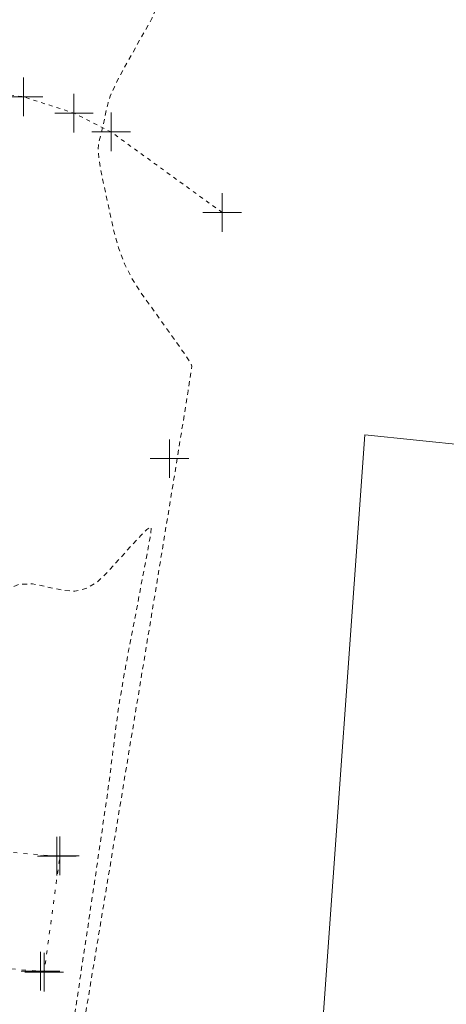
# Model space of a CAD drawing. Header units: feet. Extents: x 1620773 to 1693143, y 557267 to 607752.
# Tile 6 of 256: x 1620959 to 1620970, y 607087 to 607113. Entities that reach past the tile are written whole.
import ezdxf

# ---------------------------------------------------------------- set-up
doc = ezdxf.new("R2010")
doc.units = ezdxf.units.FT
doc.header["$MEASUREMENT"] = 0
for name, pattern in [('DGN Style 1', [0.16325, 0.000271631, -0.162979]), ('DGN Style 5', [0.190142, 0.081489, -0.108652]), ('HIDDEN2', [0.1875, 0.125, -0.0625])]:
    doc.linetypes.add(name, pattern=pattern)
for name, color, linetype, lineweight in [('BD_X_Building', 241, 'Continuous', 0), ('PV_X_Steps', 120, 'DGN Style 1', 0), ('PV_X_Walk', 120, 'DGN Style 5', 0)]:
    doc.layers.add(name, color=color, linetype=linetype, lineweight=lineweight)
doc.layers.add('DT_X_Contour_Minor', color=1, linetype='HIDDEN2', lineweight=9, transparency=0.5)
doc.layers.add('SV_X_Shot_Marker (Construction)', color=40, linetype='Continuous', lineweight=0, transparency=0.5)

# ---------------------------------------------------------------- blocks, each defined once
blk = doc.blocks.new('SVPT_760')
at = {"layer": 'SV_X_Shot_Marker (Construction)', "transparency": 33554495}
for p, q in [((0, 0.025), (0, -0.025)), ((-0.025, 0), (0.025, 0))]:
    blk.add_line(p, q, dxfattribs=at)
blk.add_point((0, 0), dxfattribs=at)
blk = doc.blocks.new('SVPT_761')
at = {"layer": 'SV_X_Shot_Marker (Construction)', "transparency": 33554495}
for p, q in [((0, 0.025), (0, -0.025)), ((-0.025, 0), (0.025, 0))]:
    blk.add_line(p, q, dxfattribs=at)
blk.add_point((0, 0), dxfattribs=at)
blk = doc.blocks.new('SVPT_762')
at = {"layer": 'SV_X_Shot_Marker (Construction)', "transparency": 33554495}
for p, q in [((0, 0.025), (0, -0.025)), ((-0.025, 0), (0.025, 0))]:
    blk.add_line(p, q, dxfattribs=at)
blk.add_point((0, 0), dxfattribs=at)
blk = doc.blocks.new('SVPT_763')
at = {"layer": 'SV_X_Shot_Marker (Construction)', "transparency": 33554495}
for p, q in [((0, 0.025), (0, -0.025)), ((-0.025, 0), (0.025, 0))]:
    blk.add_line(p, q, dxfattribs=at)
blk.add_point((0, 0), dxfattribs=at)
blk = doc.blocks.new('SVPT_797')
at = {"layer": 'SV_X_Shot_Marker (Construction)', "transparency": 33554495}
for p, q in [((0, 0.025), (0, -0.025)), ((-0.025, 0), (0.025, 0))]:
    blk.add_line(p, q, dxfattribs=at)
blk.add_point((0, 0), dxfattribs=at)
blk = doc.blocks.new('SVPT_844')
at = {"layer": 'SV_X_Shot_Marker (Construction)', "transparency": 33554495}
for p, q in [((0, 0.025), (0, -0.025)), ((-0.025, 0), (0.025, 0))]:
    blk.add_line(p, q, dxfattribs=at)
blk.add_point((0, 0), dxfattribs=at)
blk = doc.blocks.new('SVPT_845')
at = {"layer": 'SV_X_Shot_Marker (Construction)', "transparency": 33554495}
for p, q in [((0, 0.025), (0, -0.025)), ((-0.025, 0), (0.025, 0))]:
    blk.add_line(p, q, dxfattribs=at)
blk.add_point((0, 0), dxfattribs=at)
blk = doc.blocks.new('SVPT_846')
at = {"layer": 'SV_X_Shot_Marker (Construction)', "transparency": 33554495}
for p, q in [((0, 0.025), (0, -0.025)), ((-0.025, 0), (0.025, 0))]:
    blk.add_line(p, q, dxfattribs=at)
blk.add_point((0, 0), dxfattribs=at)
blk = doc.blocks.new('SVPT_847')
at = {"layer": 'SV_X_Shot_Marker (Construction)', "transparency": 33554495}
for p, q in [((0, 0.025), (0, -0.025)), ((-0.025, 0), (0.025, 0))]:
    blk.add_line(p, q, dxfattribs=at)
blk.add_point((0, 0), dxfattribs=at)

msp = doc.modelspace()

# ---------------------------------------------------------------- linework, layer by layer
at = {"layer": 'BD_X_Building'}
for p, q in [((1620967.568, 607102.169), (1620965.86, 607078.39)), ((1621007.136, 607098.059), (1620967.568, 607102.169))]:
    msp.add_line(p, q, dxfattribs=at)
at = {"layer": 'DT_X_Contour_Minor', "transparency": 33554559, "elevation": 1057, "flags": 128}
for points in [[(1620967.847, 607123.713), (1620967.748, 607123.44), (1620967.727, 607123.382), (1620967.707, 607123.327), (1620967.688, 607123.274), (1620967.669, 607123.223), (1620967.548, 607122.894), (1620967.08, 607121.619), (1620965.091, 607116.202), (1620964.58, 607114.81), (1620964.57, 607114.804), (1620964.54, 607114.793), (1620964.492, 607114.776), (1620964.425, 607114.754), (1620964.221, 607114.689), (1620964.131, 607114.667), (1620964.013, 607114.652), (1620963.867, 607114.642), (1620963.693, 607114.639), (1620963.191, 607114.639), (1620963.037, 607114.635), (1620962.949, 607114.623), (1620962.928, 607114.602), (1620962.974, 607114.573), (1620963.343, 607114.418), (1620961.948, 607114.496), (1620961.65, 607114.511), (1620961.357, 607114.522), (1620961.067, 607114.529), (1620960.781, 607114.531), (1620959.455, 607114.533), (1620961.604, 607114.011), (1620961.977, 607113.861), (1620962.178, 607113.637), (1620962.205, 607113.337), (1620962.06, 607112.963), (1620961.44, 607111.864), (1620961.233, 607111.486), (1620961.076, 607111.177), (1620960.97, 607110.936), (1620960.914, 607110.764), (1620960.77, 607110.119), (1620960.663, 607109.684), (1620960.655, 607109.547), (1620960.676, 607109.324), (1620960.728, 607109.013), (1620960.809, 607108.615), (1620961.064, 607107.439), (1620961.182, 607107.006), (1620961.342, 607106.59), (1620961.546, 607106.191), (1620961.792, 607105.808), (1620962.508, 607104.811), (1620962.743, 607104.48), (1620962.914, 607104.237), (1620963.02, 607104.081), (1620963.061, 607104.013), (1620963.084, 607103.947), (1620962.988, 607103.302), (1620962.683, 607101.414), (1620962.169, 607098.284), (1620961.447, 607093.912), (1620957.585, 607070.61)], [(1620952.489, 607091.962), (1620952.541, 607091.959), (1620952.585, 607091.955), (1620952.621, 607091.951), (1620952.649, 607091.947), (1620952.714, 607091.936), (1620952.747, 607091.931), (1620952.799, 607091.925), (1620952.869, 607091.917), (1620952.957, 607091.907), (1620953.216, 607091.88), (1620953.326, 607091.869), (1620953.462, 607091.857), (1620953.623, 607091.845), (1620953.809, 607091.831), (1620954.341, 607091.794), (1620954.512, 607091.78), (1620954.628, 607091.767), (1620954.687, 607091.754), (1620954.691, 607091.742), (1620954.577, 607091.685), (1620954.499, 607091.008), (1620954.479, 607090.844), (1620954.451, 607090.641), (1620954.416, 607090.4), (1620954.374, 607090.121), (1620954.159, 607088.731), (1620953.63, 607088.785), (1620953.537, 607088.794), (1620953.484, 607088.798), (1620953.472, 607088.797), (1620953.5, 607088.791), (1620953.629, 607088.768), (1620953.674, 607088.758), (1620953.714, 607088.748), (1620953.748, 607088.737), (1620953.777, 607088.725), (1620953.845, 607088.692), (1620953.837, 607088.684), (1620953.763, 607088.687), (1620953.621, 607088.7), (1620953.414, 607088.724), (1620952.77, 607088.8), (1620952.55, 607088.825), (1620952.372, 607088.844), (1620952.236, 607088.858), (1620952.142, 607088.865), (1620951.948, 607088.877), (1620951.889, 607088.879), (1620951.856, 607088.878), (1620951.851, 607088.872), (1620951.872, 607088.863), (1620952.033, 607088.81), (1620952.032, 607088.711), (1620952.031, 607088.684), (1620952.03, 607088.648), (1620952.029, 607088.601), (1620952.027, 607088.545), (1620952.016, 607088.259), (1620951.017, 607086.447), (1620950.801, 607086.129), (1620950.583, 607085.954), (1620950.363, 607085.92), (1620950.14, 607086.029), (1620949.542, 607086.507), (1620949.361, 607086.614), (1620949.268, 607086.577), (1620949.263, 607086.395), (1620949.345, 607086.068), (1620949.681, 607085.004), (1620949.782, 607084.457), (1620949.836, 607083.614), (1620949.841, 607082.476), (1620949.798, 607081.041), (1620949.618, 607076.822), (1620949.558, 607075.433), (1620949.514, 607074.432), (1620949.486, 607073.819), (1620949.474, 607073.593), (1620949.463, 607073.508), (1620949.546, 607073.445), (1620949.807, 607073.322), (1620950.244, 607073.137), (1620950.857, 607072.891), (1620952.728, 607072.154), (1620953.405, 607071.886), (1620954.033, 607071.635), (1620954.611, 607071.4), (1620955.141, 607071.182), (1620956.489, 607070.624), (1620956.931, 607070.442), (1620957.247, 607070.316), (1620957.438, 607070.246), (1620957.502, 607070.232), (1620957.506, 607070.269), (1620957.57, 607070.7), (1620957.761, 607071.966), (1620958.077, 607074.066), (1620958.519, 607077), (1620959.865, 607085.937), (1620960.313, 607088.92), (1620960.647, 607091.165), (1620960.868, 607092.673), (1620960.974, 607093.444), (1620961.106, 607094.517), (1620961.164, 607094.948), (1620961.24, 607095.435), (1620961.334, 607095.979), (1620961.446, 607096.58), (1620961.768, 607098.259), (1620961.874, 607098.817), (1620961.951, 607099.23), (1620962, 607099.5), (1620962.019, 607099.626), (1620962.033, 607099.771), (1620962.006, 607099.784), (1620961.915, 607099.713), (1620961.759, 607099.558), (1620961.539, 607099.32), (1620960.865, 607098.574), (1620960.607, 607098.337), (1620960.336, 607098.186), (1620960.053, 607098.12), (1620959.759, 607098.14), (1620958.957, 607098.308), (1620958.622, 607098.3), (1620958.219, 607098.15), (1620957.747, 607097.857), (1620957.207, 607097.423), (1620955.676, 607096.075), (1620955.218, 607095.605), (1620954.992, 607095.208), (1620954.998, 607094.882), (1620955.237, 607094.628), (1620956.183, 607094.047), (1620956.479, 607093.841), (1620956.657, 607093.661), (1620956.716, 607093.506), (1620956.658, 607093.376), (1620956.345, 607093.063), (1620956.239, 607092.946), (1620956.154, 607092.831), (1620956.091, 607092.717), (1620956.049, 607092.605), (1620955.966, 607092.307), (1620955.966, 607092.2), (1620956.028, 607092.1), (1620956.152, 607092.008), (1620956.337, 607091.923), (1620956.914, 607091.708), (1620957.056, 607091.64), (1620957.048, 607091.599), (1620956.891, 607091.585), (1620956.584, 607091.597), (1620955.568, 607091.664), (1620955.241, 607091.688), (1620955.022, 607091.71), (1620954.912, 607091.729), (1620954.911, 607091.747), (1620955.052, 607091.789), (1620955.101, 607091.81), (1620955.142, 607091.839), (1620955.176, 607091.877), (1620955.202, 607091.923), (1620955.262, 607092.058), (1620955.282, 607092.103), (1620955.296, 607092.139), (1620955.305, 607092.164), (1620955.308, 607092.179), (1620955.308, 607092.206), (1620955.306, 607092.219), (1620955.3, 607092.236), (1620955.29, 607092.257), (1620955.275, 607092.282), (1620955.23, 607092.357), (1620955.195, 607092.382), (1620955.124, 607092.402), (1620955.016, 607092.416), (1620954.873, 607092.425), (1620954.441, 607092.443), (1620954.27, 607092.451), (1620954.079, 607092.463), (1620953.868, 607092.479), (1620953.638, 607092.499), (1620952.999, 607092.558), (1620952.787, 607092.576), (1620952.632, 607092.587), (1620952.534, 607092.591), (1620952.492, 607092.588), (1620952.429, 607092.557), (1620952.409, 607092.352), (1620952.406, 607092.309), (1620952.403, 607092.267), (1620952.401, 607092.226), (1620952.4, 607092.185), (1620952.396, 607092), (1620952.278, 607091.986), (1620952.263, 607091.983), (1620952.268, 607091.98), (1620952.294, 607091.976), (1620952.34, 607091.973), (1620952.489, 607091.962)]]:
    msp.add_lwpolyline(points, dxfattribs=at)
at = {"layer": 'PV_X_Steps', "flags": 128}
msp.add_lwpolyline([(1620947.728, 607092.324), (1620949.757, 607092.121), (1620949.867, 607092.136), (1620951.386, 607091.975), (1620951.536, 607091.951), (1620953.03, 607091.834), (1620953.173, 607091.838), (1620954.46, 607091.712), (1620954.627, 607091.674), (1620959.586, 607091.258), (1620959.666, 607091.269), (1620959.258, 607088.255), (1620959.163, 607088.28), (1620954.192, 607088.695), (1620954.135, 607088.757), (1620952.755, 607088.901), (1620952.655, 607088.877), (1620951.162, 607088.968), (1620951.036, 607088.977), (1620949.51, 607089.157), (1620949.388, 607089.174), (1620947.472, 607089.405)], dxfattribs=at)
at = {"layer": 'PV_X_Walk', "flags": 128}
msp.add_lwpolyline([(1620963.872, 607107.921), (1620960.992, 607110.007), (1620960.03, 607110.496), (1620958.723, 607110.918), (1620957.782, 607111.041), (1620958.035, 607114.728), (1620965.588, 607113.691)], dxfattribs=at)

# ---------------------------------------------------------------- block references
at = {"layer": 'SV_X_Shot_Marker (Construction)', "transparency": 33554495, "xscale": 20, "yscale": 20, "zscale": 20}
for name, p in [('SVPT_760', (1620958.723, 607110.918)), ('SVPT_761', (1620960.03, 607110.496)), ('SVPT_763', (1620960.992, 607110.007)), ('SVPT_762', (1620963.872, 607107.921)), ('SVPT_797', (1620962.505, 607101.55)), ('SVPT_844', (1620959.586, 607091.258)), ('SVPT_845', (1620959.666, 607091.269)), ('SVPT_847', (1620959.163, 607088.28)), ('SVPT_846', (1620959.258, 607088.255))]:
    msp.add_blockref(name, p, dxfattribs=at)

doc.saveas('drawing.dxf')
